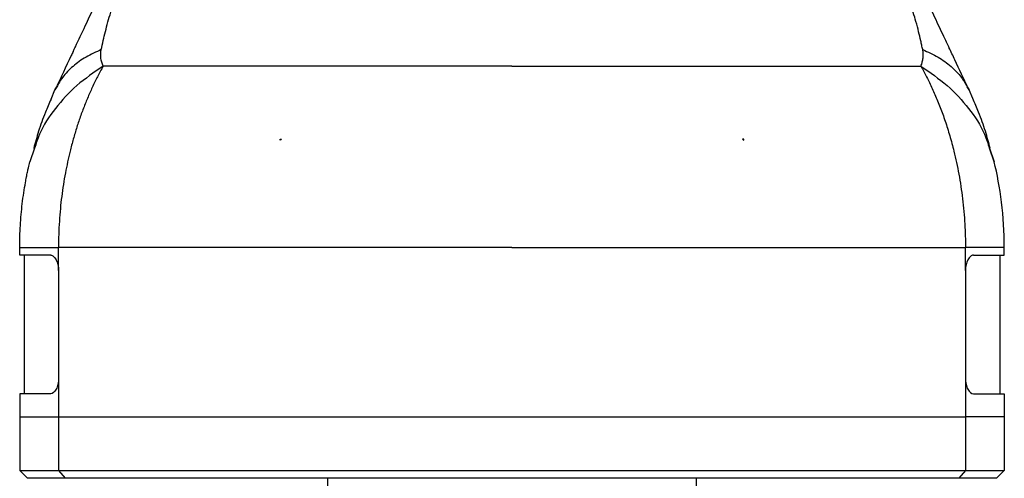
# Model space of a CAD drawing. Header units: millimetres. Extents: x 13 to 546, y 13 to 419.
# Tile 12 of 24: x 294 to 358, y 148 to 178. Entities that reach past the tile are written whole.
import ezdxf

# ---------------------------------------------------------------- set-up
doc = ezdxf.new("R2010")
doc.units = ezdxf.units.MM
doc.header["$LTSCALE"] = 2

msp = doc.modelspace()

# ---------------------------------------------------------------- linework, layer by layer
for p, q in [((295.921, 173.097), (296.176, 173.695)), ((296.176, 173.695), (296.296, 173.891)), ((296.295, 173.889), (296.176, 173.695)), ((355.468, 173.892), (355.588, 173.695)), ((355.588, 173.695), (355.468, 173.891)), ((355.834, 173.135), (355.588, 173.695)), ((310.822, 170.432), (310.822, 170.482)), ((310.822, 170.482), (310.896, 170.482)), ((340.942, 170.482), (340.868, 170.482)), ((340.942, 170.432), (340.942, 170.482)), ((294.848, 169.899), (294.535, 169.017)), ((356.914, 169.905), (357.229, 169.017)), ((357.229, 169.017), (356.914, 169.904)), ((293.882, 162.95), (293.882, 163.455)), ((357.882, 162.95), (357.882, 163.455)), ((295.896, 162.95), (293.882, 162.95)), ((294.182, 162.95), (294.182, 153.95)), ((355.869, 162.95), (357.882, 162.95)), ((357.582, 162.95), (357.582, 153.95)), ((296.408, 161.95), (296.408, 154.95)), ((355.356, 161.95), (355.356, 154.95)), ((296.408, 154.95), (296.408, 152.45)), ((355.356, 154.95), (355.356, 152.45)), ((293.882, 153.95), (293.882, 152.45)), ((295.896, 153.95), (293.882, 153.95)), ((355.869, 153.95), (357.882, 153.95)), ((357.882, 153.95), (357.882, 152.45)), ((293.882, 152.45), (296.408, 152.45)), ((293.882, 152.45), (293.882, 148.95)), ((296.408, 152.45), (355.356, 152.45)), ((296.408, 152.45), (296.408, 148.95)), ((357.882, 152.45), (355.356, 152.45)), ((355.356, 152.45), (355.356, 148.95)), ((357.882, 152.45), (357.882, 148.95)), ((293.882, 148.95), (296.408, 148.95)), ((293.882, 148.95), (294.382, 148.45)), ((296.408, 148.95), (355.356, 148.95)), ((296.408, 148.95), (296.83, 148.45)), ((355.356, 148.95), (354.935, 148.45)), ((355.356, 148.95), (357.882, 148.95)), ((357.882, 148.95), (357.382, 148.45)), ((296.83, 148.45), (294.382, 148.45)), ((354.935, 148.45), (296.83, 148.45)), ((313.882, 148.45), (313.882, 145.95)), ((337.882, 145.95), (337.882, 148.45)), ((357.382, 148.45), (354.935, 148.45))]:
    msp.add_line(p, q)
at = {"flags": 128}
for points in [[(296.408, 161.95), (296.408, 162.79), (296.408, 163.45)], [(355.356, 161.95), (355.356, 162.79), (355.356, 163.45)]]:
    msp.add_lwpolyline(points, dxfattribs=at)
for points, knots in [([(297.357, 176.199), (297.405, 176.299), (297.66, 176.84), (298.112, 177.799), (298.707, 179.06), (299.277, 180.268), (299.913, 181.616), (300.63, 183.136), (301.449, 184.872), (302.325, 186.73), (302.93, 188.012), (303.247, 188.683)], [0, 0, 0, 0, 0.026366, 0.142098, 0.241756, 0.338981, 0.434299, 0.562773, 0.696472, 0.841083, 1, 1, 1, 1]), ([(354.288, 176.452), (354.176, 176.688), (353.877, 177.322), (353.377, 178.383), (352.788, 179.63), (352.19, 180.898), (351.585, 182.181), (350.971, 183.484), (350.36, 184.778), (349.745, 186.082), (349.134, 187.377), (348.722, 188.249), (348.518, 188.683)], [0, 0, 0, 0, 0.062354, 0.167687, 0.271151, 0.374894, 0.478479, 0.581524, 0.687475, 0.788825, 0.894903, 1, 1, 1, 1]), ([(299.187, 176.315), (299.266, 176.7), (299.354, 177.094), (299.556, 177.901), (299.67, 178.315), (299.932, 179.165), (300.081, 179.602), (300.423, 180.5), (300.616, 180.96), (301.056, 181.891), (301.302, 182.361), (301.845, 183.292), (302.142, 183.752), (302.781, 184.651), (303.123, 185.09), (303.854, 185.948), (304.242, 186.368), (304.654, 186.779)], [0, 0, 0, 0, 0.125, 0.125, 0.25, 0.25, 0.375, 0.375, 0.5, 0.5, 0.625, 0.625, 0.75, 0.75, 0.875, 0.875, 1, 1, 1, 1]), ([(352.577, 176.315), (352.557, 176.41), (352.517, 176.599), (352.435, 176.981), (352.314, 177.487), (352.153, 178.102), (351.961, 178.76), (351.745, 179.422), (351.479, 180.152), (351.173, 180.899), (350.81, 181.687), (350.403, 182.466), (349.97, 183.207), (349.514, 183.909), (348.897, 184.772), (348.259, 185.554), (347.698, 186.173), (347.369, 186.518), (347.201, 186.687), (347.111, 186.779)], [0, 0, 0, 0, 0.031246, 0.062489, 0.124974, 0.191863, 0.249946, 0.316534, 0.374931, 0.440185, 0.500202, 0.561611, 0.62513, 0.684844, 0.750107, 0.875029, 0.937514, 0.966051, 1, 1, 1, 1]), ([(297.358, 176.199), (297.317, 176.112), (296.912, 175.257), (296.56, 174.502), (296.244, 173.824)], [0, 0, 0, 0, 0.100668, 1, 1, 1, 1]), ([(299.187, 176.315), (298.846, 176.161), (298.159, 175.852), (297.328, 175.238), (296.685, 174.589), (296.413, 174.1), (296.295, 173.889)], [0, 0, 0, 0, 0.2629413, 0.5290076, 0.7965384, 1, 1, 1, 1]), ([(299.304, 175.227), (299.236, 175.402), (299.188, 175.581), (299.145, 175.944), (299.149, 176.129), (299.187, 176.315)], [0, 0, 0, 0, 0.5, 0.5, 1, 1, 1, 1]), ([(352.461, 175.227), (352.478, 175.277), (352.505, 175.354), (352.554, 175.511), (352.596, 175.709), (352.615, 175.94), (352.606, 176.119), (352.593, 176.228), (352.582, 176.286), (352.577, 176.315)], [0, 0, 0, 0, 0.160913, 0.250039, 0.500058, 0.749996, 0.874989, 0.937494, 1, 1, 1, 1]), ([(352.577, 176.315), (352.92, 176.161), (353.609, 175.85), (354.441, 175.234), (355.081, 174.586), (355.352, 174.101), (355.468, 173.892)], [0, 0, 0, 0, 0.264596, 0.531375, 0.798646, 1, 1, 1, 1]), ([(355.519, 173.827), (355.243, 174.418), (354.854, 175.252), (354.415, 176.181), (354.287, 176.452)], [0, 0, 0, 0, 0.708287, 1, 1, 1, 1]), ([(299.304, 175.227), (298.714, 174.827), (297.527, 174.023), (296.162, 172.515), (295.242, 171.128), (294.947, 170.207), (294.848, 169.899)], [0, 0, 0, 0, 0.282848, 0.569395, 0.855942, 1, 1, 1, 1]), ([(299.304, 175.227), (299.242, 175.116), (299.118, 174.895), (298.94, 174.555), (298.767, 174.211), (298.6, 173.861), (298.439, 173.505), (298.284, 173.145), (298.135, 172.78), (297.991, 172.41), (297.854, 172.036), (297.722, 171.658), (297.597, 171.275), (297.477, 170.889), (297.364, 170.498), (297.257, 170.105), (297.131, 169.611), (296.991, 169.01), (296.846, 168.29), (296.717, 167.543), (296.608, 166.771), (296.519, 165.973), (296.455, 165.152), (296.414, 164.308), (296.41, 163.738), (296.408, 163.45)], [0, 0, 0, 0, 0.033479, 0.066936, 0.100371, 0.133784, 0.167175, 0.200544, 0.233893, 0.267221, 0.300529, 0.333817, 0.367088, 0.400341, 0.433577, 0.466798, 0.500004, 0.557287, 0.616048, 0.676294, 0.73803, 0.801263, 0.865999, 0.932243, 1, 1, 1, 1]), ([(325.882, 175.227), (323.216, 175.227), (320.55, 175.227), (315.396, 175.227), (312.907, 175.227), (308.274, 175.227), (306.128, 175.227), (302.324, 175.227), (300.665, 175.227), (299.304, 175.227)], [0, 0, 0, 0, 0.25, 0.25, 0.5, 0.5, 0.75, 0.75, 1, 1, 1, 1]), ([(325.882, 175.227), (328.548, 175.227), (331.214, 175.227), (336.369, 175.227), (338.857, 175.227), (343.491, 175.227), (345.636, 175.227), (349.441, 175.227), (351.1, 175.227), (352.461, 175.227)], [0, 0, 0, 0, 0.25, 0.25, 0.5, 0.5, 0.75, 0.75, 1, 1, 1, 1]), ([(352.461, 175.227), (352.524, 175.114), (352.651, 174.886), (352.836, 174.533), (353.019, 174.166), (353.198, 173.785), (353.375, 173.39), (353.548, 172.981), (353.717, 172.557), (353.881, 172.118), (354.039, 171.665), (354.192, 171.197), (354.339, 170.714), (354.479, 170.217), (354.691, 169.391), (354.946, 168.201), (355.145, 166.884), (355.258, 165.799), (355.316, 164.989), (355.351, 164.209), (355.354, 163.699), (355.356, 163.45)], [0, 0, 0, 0, 0.034084, 0.068893, 0.10443, 0.140696, 0.177691, 0.215417, 0.253875, 0.293065, 0.332989, 0.373648, 0.41504, 0.457165, 0.500022, 0.62232, 0.750002, 0.816396, 0.880191, 0.941389, 1, 1, 1, 1]), ([(352.461, 175.227), (353.05, 174.827), (354.237, 174.023), (355.602, 172.515), (356.522, 171.131), (356.816, 170.211), (356.914, 169.905)], [0, 0, 0, 0, 0.283137, 0.569977, 0.856817, 1, 1, 1, 1]), ([(295.918, 173.098), (295.791, 172.81), (295.47, 172.086), (295.101, 171.018), (294.895, 170.261), (294.795, 169.895)], [0, 0, 0, 0, 0.2537, 0.639062, 1, 1, 1, 1]), ([(356.968, 169.9), (356.868, 170.266), (356.661, 171.022), (356.289, 172.1), (355.963, 172.835), (355.831, 173.134)], [0, 0, 0, 0, 0.357508, 0.739238, 1, 1, 1, 1]), ([(293.882, 163.455), (293.883, 163.59), (293.884, 163.828), (293.895, 164.303), (293.931, 165.118), (294.016, 166.067), (294.142, 166.998), (294.237, 167.577), (294.32, 168.026), (294.385, 168.345), (294.455, 168.672), (294.506, 168.89), (294.535, 169.017)], [0, 0, 0, 0, 0.071005, 0.125, 0.249997, 0.499999, 0.627761, 0.75, 0.8153, 0.875001, 0.92758, 1, 1, 1, 1]), ([(357.882, 163.455), (357.882, 164.452), (357.818, 165.449), (357.585, 167.338), (357.416, 168.23), (357.229, 169.017)], [0, 0, 0, 0, 0.5, 0.5, 1, 1, 1, 1]), ([(293.882, 163.455), (293.882, 163.457), (294.095, 163.458), (294.952, 163.456), (295.596, 163.453), (296.408, 163.45)], [0, 0, 0, 0, 0.5, 0.5, 1, 1, 1, 1]), ([(325.882, 163.45), (322.962, 163.45), (320.042, 163.45), (314.384, 163.45), (311.646, 163.45), (306.522, 163.45), (304.137, 163.45), (299.867, 163.45), (297.983, 163.45), (296.408, 163.45)], [0, 0, 0, 0, 0.25, 0.25, 0.5, 0.5, 0.75, 0.75, 1, 1, 1, 1]), ([(325.882, 163.45), (328.802, 163.45), (331.722, 163.45), (337.38, 163.45), (340.118, 163.45), (345.242, 163.45), (347.627, 163.45), (351.897, 163.45), (353.781, 163.45), (355.356, 163.45)], [0, 0, 0, 0, 0.25, 0.25, 0.5, 0.5, 0.75, 0.75, 1, 1, 1, 1]), ([(357.882, 163.455), (357.882, 163.454), (357.664, 163.453), (356.811, 163.451), (356.175, 163.45), (355.356, 163.45)], [0, 0, 0, 0, 0.5, 0.5, 1, 1, 1, 1]), ([(295.896, 162.95), (295.96, 162.95), (296.024, 162.924), (296.147, 162.824), (296.204, 162.75), (296.349, 162.473), (296.408, 162.214), (296.408, 161.95)], [0, 0, 0, 0, 0.25, 0.25, 0.5, 0.5, 1, 1, 1, 1]), ([(355.869, 162.95), (355.805, 162.95), (355.74, 162.924), (355.618, 162.824), (355.56, 162.75), (355.415, 162.473), (355.356, 162.214), (355.356, 161.95)], [0, 0, 0, 0, 0.25, 0.25, 0.5, 0.5, 1, 1, 1, 1]), ([(296.408, 154.95), (296.408, 154.818), (296.394, 154.688), (296.341, 154.446), (296.301, 154.335), (296.156, 154.058), (296.024, 153.95), (295.896, 153.95)], [0, 0, 0, 0, 0.25, 0.25, 0.5, 0.5, 1, 1, 1, 1]), ([(355.356, 154.95), (355.356, 154.818), (355.37, 154.688), (355.424, 154.446), (355.463, 154.335), (355.608, 154.058), (355.741, 153.95), (355.869, 153.95)], [0, 0, 0, 0, 0.25, 0.25, 0.5, 0.5, 1, 1, 1, 1])]:
    msp.add_open_spline(points, degree=3, knots=knots)
for points in [[(310.896, 170.482), (310.872, 170.465), (310.847, 170.449), (310.822, 170.432)], [(340.868, 170.482), (340.893, 170.465), (340.917, 170.449), (340.942, 170.432)]]:
    msp.add_open_spline(points, degree=3)

doc.saveas('drawing.dxf')
